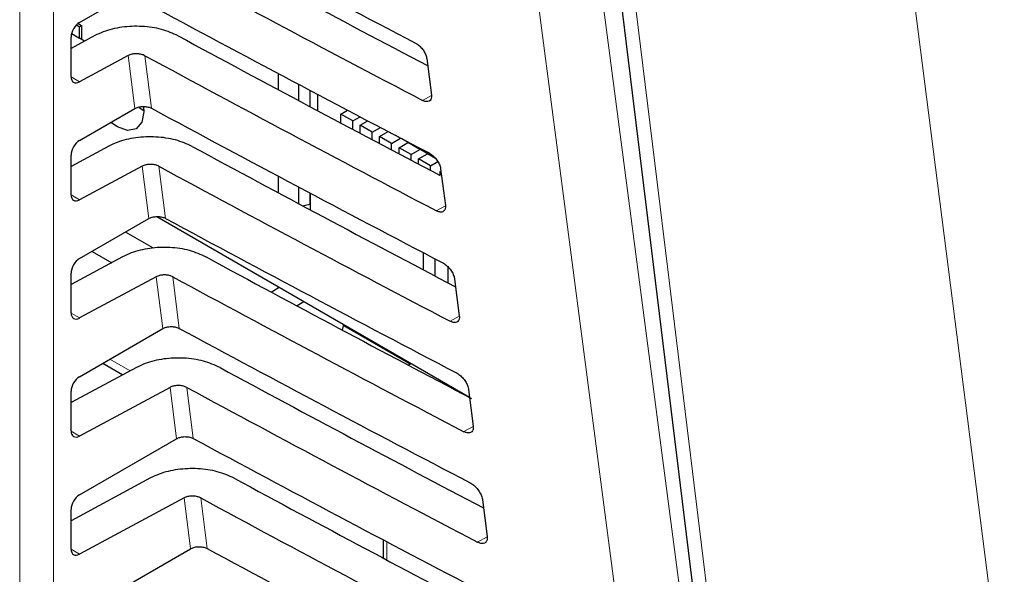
# Paper-space layout 'Blatt2' of a CAD drawing. Header units: millimetres. Extents: x 5 to 418, y 2 to 292.
# Tile 36 of 76: x 112 to 128, y 174 to 183. Entities that reach past the tile are written whole.
import ezdxf

# ---------------------------------------------------------------- set-up
doc = ezdxf.new("R2010")
doc.units = ezdxf.units.MM

psp = doc.layouts.new('Blatt2')

# ---------------------------------------------------------------- linework, layer by layer
at = {"color": 7, "linetype": 'Continuous', "lineweight": 18}
for p, q in [((111.902, 168.232), (111.902, 195.559)), ((112.463, 195.556), (112.463, 168.229)), ((113.815, 181.503), (113.704, 182.381)), ((113.981, 182.38), (114.092, 181.507)), ((112.756, 182.029), (112.897, 181.947)), ((118.738, 181.72), (118.592, 181.639)), ((114.046, 179.676), (113.936, 180.546)), ((114.213, 180.545), (114.322, 179.681)), ((112.756, 180.069), (112.897, 179.987)), ((118.97, 179.889), (118.82, 179.806)), ((114.277, 177.85), (114.168, 178.711)), ((114.445, 178.71), (114.553, 177.854)), ((112.756, 178.109), (112.897, 178.028)), ((119.201, 178.059), (119.048, 177.973)), ((113.4, 177.343), (113.736, 177.149)), ((114.507, 176.023), (114.4, 176.876)), ((114.677, 176.875), (114.784, 176.028)), ((112.756, 176.149), (112.897, 176.068)), ((119.433, 176.228), (119.276, 176.141)), ((114.738, 174.197), (114.632, 175.041)), ((114.909, 175.04), (115.015, 174.201)), ((117.996, 174.314), (117.996, 174.011)), ((119.664, 174.397), (119.504, 174.308)), ((112.756, 174.19), (112.897, 174.108))]:
    psp.add_line(p, q, dxfattribs=at)
at = {"color": 7, "linetype": 'Continuous', "lineweight": 25}
for p, q in [((121.439, 186.953), (124.082, 165.345)), ((112.897, 182.932), (113.584, 183.329)), ((112.844, 182.89), (112.895, 182.861)), ((112.872, 182.916), (112.931, 182.882)), ((112.895, 182.861), (112.931, 182.882)), ((112.895, 182.672), (112.895, 182.861)), ((112.931, 182.882), (112.931, 182.652)), ((113.148, 182.713), (112.756, 182.502)), ((112.756, 182.031), (112.756, 182.69)), ((112.764, 182.748), (112.895, 182.672)), ((112.981, 182.623), (112.895, 182.672)), ((113.704, 182.381), (112.897, 181.947)), ((118.661, 182.333), (118.738, 181.723)), ((116.196, 182.084), (116.196, 181.816)), ((116.537, 181.634), (116.537, 181.903)), ((116.72, 181.806), (116.72, 181.536)), ((116.848, 181.738), (116.848, 181.468)), ((112.897, 180.973), (113.815, 181.503)), ((113.887, 181.521), (113.962, 181.468)), ((117.235, 181.411), (117.346, 181.476)), ((117.235, 181.263), (117.235, 181.411)), ((117.433, 181.297), (117.235, 181.411)), ((117.433, 181.297), (117.553, 181.367)), ((117.433, 181.158), (117.433, 181.297)), ((117.557, 181.225), (117.683, 181.298)), ((117.755, 181.111), (117.557, 181.225)), ((117.557, 181.092), (117.557, 181.225)), ((117.755, 181.111), (117.891, 181.189)), ((117.755, 180.987), (117.755, 181.111)), ((117.879, 181.039), (118.021, 181.121)), ((117.879, 180.921), (117.879, 181.039)), ((118.077, 180.925), (117.879, 181.039)), ((118.077, 180.925), (118.225, 181.01)), ((118.225, 181.01), (118.136, 181.061)), ((118.225, 181.01), (118.225, 181.014)), ((118.245, 181.004), (118.8, 180.683)), ((113.38, 180.878), (112.756, 180.542)), ((118.077, 180.816), (118.077, 180.925)), ((118.202, 180.853), (118.349, 180.938)), ((118.4, 180.739), (118.202, 180.853)), ((118.202, 180.751), (118.202, 180.853)), ((118.349, 180.938), (118.349, 180.944)), ((118.547, 180.824), (118.349, 180.938)), ((118.4, 180.739), (118.547, 180.824)), ((118.547, 180.824), (118.547, 180.829)), ((112.756, 180.072), (112.756, 180.731)), ((118.4, 180.646), (118.4, 180.739)), ((118.524, 180.667), (118.671, 180.752)), ((118.722, 180.552), (118.524, 180.667)), ((118.524, 180.581), (118.524, 180.667)), ((118.671, 180.752), (118.671, 180.758)), ((118.809, 180.672), (118.671, 180.752)), ((113.936, 180.546), (112.897, 179.987)), ((118.722, 180.552), (118.845, 180.623)), ((118.722, 180.477), (118.722, 180.552)), ((118.892, 180.503), (118.97, 179.893)), ((116.196, 180.38), (116.196, 180.105)), ((118.886, 180.458), (118.897, 180.464)), ((118.886, 180.391), (118.886, 180.458)), ((116.537, 179.923), (116.537, 180.199)), ((116.72, 180.102), (116.72, 179.918)), ((116.727, 180.098), (116.727, 179.821)), ((116.599, 179.89), (116.72, 179.918)), ((116.717, 179.917), (116.727, 179.911)), ((116.72, 179.918), (116.727, 179.925)), ((112.897, 179.013), (114.046, 179.676)), ((114.178, 179.71), (119.372, 176.711)), ((114.126, 179.184), (113.66, 179.454)), ((113.612, 179.043), (112.756, 178.582)), ((113.105, 179.133), (113.43, 178.945)), ((118.608, 178.824), (118.608, 179.108)), ((118.799, 178.724), (118.799, 179.009)), ((119.011, 178.879), (119.011, 178.612)), ((112.756, 178.112), (112.756, 178.771)), ((114.168, 178.711), (112.897, 178.028)), ((116.079, 178.457), (116.209, 178.537)), ((119.124, 178.672), (119.201, 178.062)), ((116.622, 178.298), (116.508, 178.227)), ((117.261, 177.825), (117.282, 177.918)), ((117.279, 177.904), (118.391, 177.262)), ((112.897, 177.053), (114.277, 177.85)), ((113.283, 177.276), (113.614, 177.084)), ((118.404, 177.27), (118.358, 177.243)), ((113.844, 177.208), (112.756, 176.623)), ((112.756, 176.152), (112.756, 176.811)), ((114.4, 176.876), (112.897, 176.068)), ((119.355, 176.842), (119.433, 176.231)), ((112.897, 175.094), (114.507, 176.023)), ((114.076, 175.373), (112.756, 174.663)), ((114.632, 175.041), (112.897, 174.108)), ((119.587, 175.011), (119.664, 174.401)), ((112.756, 174.193), (112.756, 174.851)), ((117.937, 174.345), (117.937, 174.042)), ((112.897, 173.134), (114.738, 174.197))]:
    psp.add_line(p, q, dxfattribs=at)
at = {"color": 7, "linetype": 'Continuous', "lineweight": 18, "flags": 128}
for points in [[(122.78, 165.946), (122.621, 167.159), (121.986, 172.008), (119.947, 187.587)], [(121.01, 187.672), (122.427, 176.848), (123.842, 166.032)], [(121.71, 186.629), (121.857, 185.422), (122.448, 180.596), (124.353, 165.019)], [(129.401, 162.515), (129.17, 164.329), (128.247, 171.587), (126.644, 184.178)]]:
    psp.add_lwpolyline(points, dxfattribs=at)
at = {"color": 7, "linetype": 'Continuous', "lineweight": 25, "flags": 128}
psp.add_lwpolyline([(113.956, 181.534), (113.962, 181.451), (113.929, 181.277), (113.834, 181.167), (113.691, 181.14), (113.524, 181.198), (113.418, 181.274)], dxfattribs=at)
at = {"color": 7, "linetype": 'Continuous', "lineweight": 25}
for centre, major_axis, ratio, start_param, end_param in [((386.859, 359.382), (399.827, 6.152), 0.587275, 3.951027, 3.967493), ((385.543, 346.248), (396.994, -5.897), 0.567125, 3.968666, 3.983632), ((385.541, 346.247), (397.802, -5.909), 0.567125, 3.968664, 3.985207), ((386.858, 357.422), (399.506, 6.148), 0.587275, 3.951067, 3.967532), ((112.9, 182.77), (0.103, 0.172), 0.587369, 0.811807, 2.36515), ((385.543, 344.288), (396.673, -5.893), 0.567125, 3.968707, 3.983625), ((385.542, 344.288), (397.48, -5.905), 0.567125, 3.968705, 3.985247), ((112.9, 182.112), (0.103, 0.172), 0.587369, 2.36515, 3.918493), ((386.858, 355.462), (399.185, 6.143), 0.587275, 3.951108, 3.967572), ((112.9, 180.811), (0.103, 0.172), 0.587369, 0.811807, 2.36515), ((385.544, 342.329), (396.352, -5.888), 0.567125, 3.968748, 3.983739), ((385.542, 342.328), (397.159, -5.9), 0.567125, 3.968746, 3.985287), ((112.9, 180.152), (0.103, 0.172), 0.587369, 2.36515, 3.918493), ((386.857, 353.502), (398.864, 6.138), 0.587275, 3.951149, 3.967612), ((385.544, 340.37), (396.031, -5.883), 0.567125, 3.968789, 3.983923), ((112.9, 178.851), (0.103, 0.172), 0.587369, 0.811807, 2.36515), ((385.543, 340.369), (396.838, -5.895), 0.567125, 3.968787, 3.985327), ((112.9, 178.192), (0.103, 0.172), 0.587369, 2.36515, 3.918493), ((386.856, 351.542), (398.543, 6.133), 0.587275, 3.951189, 3.967652), ((385.545, 338.41), (395.71, -5.878), 0.567125, 3.96883, 3.983847), ((112.9, 176.891), (0.103, 0.172), 0.587369, 0.811807, 2.36515), ((385.543, 338.41), (396.517, -5.89), 0.567125, 3.968828, 3.985368), ((112.9, 176.233), (0.103, 0.172), 0.587369, 2.36515, 3.918493), ((386.856, 349.582), (398.221, 6.128), 0.587275, 3.95123, 3.967692), ((385.545, 336.451), (395.389, -5.874), 0.567125, 3.968872, 3.983901), ((112.9, 174.932), (0.103, 0.172), 0.587369, 0.811807, 2.36515), ((385.544, 336.45), (396.196, -5.886), 0.567125, 3.96887, 3.985408), ((112.9, 174.273), (0.103, 0.172), 0.587369, 2.36515, 3.918493), ((386.855, 347.622), (397.9, 6.123), 0.587275, 3.951271, 3.967733)]:
    psp.add_ellipse(centre, major_axis=major_axis, ratio=ratio, start_param=start_param, end_param=end_param, dxfattribs=at)
for points, knots in [([(114.535, 182.709), (114.446, 182.749), (114.268, 182.828), (113.933, 182.876), (113.595, 182.862), (113.326, 182.798), (113.195, 182.735), (113.148, 182.713)], [0, 0, 0, 0, 0.218795, 0.437546, 0.657533, 0.879937, 1, 1, 1, 1]), ([(118.474, 182.59), (118.482, 182.585), (118.508, 182.571), (118.553, 182.534), (118.602, 182.476), (118.64, 182.411), (118.656, 182.362), (118.66, 182.338), (118.661, 182.333)], [0, 0, 0, 0, 0.088008, 0.300233, 0.513775, 0.729433, 0.94667, 1, 1, 1, 1]), ([(113.981, 182.38), (113.964, 182.388), (113.928, 182.404), (113.861, 182.413), (113.793, 182.411), (113.74, 182.398), (113.713, 182.385), (113.704, 182.381)], [0, 0, 0, 0, 0.218795, 0.437546, 0.657532, 0.879936, 1, 1, 1, 1]), ([(118.738, 181.723), (118.739, 181.715), (118.741, 181.688), (118.732, 181.65), (118.703, 181.622), (118.659, 181.614), (118.619, 181.625), (118.596, 181.637), (118.592, 181.639)], [0, 0, 0, 0, 0.09232, 0.309177, 0.524659, 0.738015, 0.949851, 1, 1, 1, 1]), ([(113.815, 181.503), (113.833, 181.511), (113.869, 181.528), (113.937, 181.539), (114.005, 181.536), (114.058, 181.524), (114.083, 181.511), (114.092, 181.507)], [0, 0, 0, 0, 0.223636, 0.447295, 0.670269, 0.891817, 1, 1, 1, 1]), ([(114.767, 180.874), (114.678, 180.914), (114.5, 180.993), (114.165, 181.041), (113.827, 181.027), (113.558, 180.963), (113.426, 180.9), (113.38, 180.878)], [0, 0, 0, 0, 0.218801, 0.437558, 0.657551, 0.879961, 1, 1, 1, 1]), ([(118.701, 180.766), (118.709, 180.761), (118.736, 180.746), (118.782, 180.707), (118.833, 180.648), (118.872, 180.581), (118.888, 180.532), (118.892, 180.507), (118.892, 180.503)], [0, 0, 0, 0, 0.091132, 0.303381, 0.516954, 0.732645, 0.9499, 1, 1, 1, 1]), ([(114.213, 180.545), (114.195, 180.553), (114.16, 180.569), (114.093, 180.578), (114.025, 180.576), (113.972, 180.563), (113.945, 180.55), (113.936, 180.546)], [0, 0, 0, 0, 0.218801, 0.437558, 0.657551, 0.87996, 1, 1, 1, 1]), ([(118.97, 179.893), (118.97, 179.884), (118.973, 179.856), (118.963, 179.817), (118.933, 179.788), (118.888, 179.781), (118.847, 179.792), (118.824, 179.804), (118.82, 179.806)], [0, 0, 0, 0, 0.09538, 0.312215, 0.527668, 0.740995, 0.952818, 1, 1, 1, 1]), ([(114.046, 179.676), (114.064, 179.685), (114.1, 179.702), (114.167, 179.712), (114.236, 179.71), (114.289, 179.697), (114.314, 179.685), (114.322, 179.681)], [0, 0, 0, 0, 0.223642, 0.447307, 0.670287, 0.89184, 1, 1, 1, 1]), ([(114.998, 179.039), (114.909, 179.079), (114.731, 179.158), (114.397, 179.206), (114.058, 179.192), (113.79, 179.128), (113.658, 179.065), (113.612, 179.043)], [0, 0, 0, 0, 0.218807, 0.43757, 0.65757, 0.879985, 1, 1, 1, 1]), ([(118.927, 178.941), (118.936, 178.937), (118.964, 178.921), (119.012, 178.881), (119.064, 178.82), (119.103, 178.751), (119.12, 178.701), (119.123, 178.677), (119.124, 178.672)], [0, 0, 0, 0, 0.094104, 0.306375, 0.51998, 0.735701, 0.952973, 1, 1, 1, 1]), ([(114.445, 178.71), (114.427, 178.718), (114.392, 178.734), (114.325, 178.743), (114.257, 178.741), (114.203, 178.728), (114.177, 178.715), (114.168, 178.711)], [0, 0, 0, 0, 0.218807, 0.43757, 0.657569, 0.879984, 1, 1, 1, 1]), ([(119.201, 178.062), (119.202, 178.053), (119.204, 178.024), (119.194, 177.984), (119.163, 177.955), (119.117, 177.948), (119.075, 177.959), (119.052, 177.971), (119.048, 177.973)], [0, 0, 0, 0, 0.098292, 0.3151062, 0.5305297, 0.7438302, 0.955641, 1, 1, 1, 1]), ([(114.277, 177.85), (114.295, 177.858), (114.33, 177.875), (114.398, 177.886), (114.466, 177.883), (114.519, 177.871), (114.545, 177.858), (114.553, 177.854)], [0, 0, 0, 0, 0.223648, 0.447319, 0.670304, 0.891864, 1, 1, 1, 1]), ([(115.23, 177.204), (115.141, 177.244), (114.963, 177.323), (114.629, 177.371), (114.29, 177.357), (114.022, 177.293), (113.89, 177.23), (113.844, 177.208)], [0, 0, 0, 0, 0.218813, 0.437582, 0.657588, 0.88001, 1, 1, 1, 1]), ([(119.154, 177.117), (119.163, 177.112), (119.192, 177.096), (119.242, 177.054), (119.295, 176.992), (119.334, 176.922), (119.351, 176.871), (119.355, 176.846), (119.355, 176.842)], [0, 0, 0, 0, 0.096934, 0.309226, 0.522862, 0.738613, 0.9559, 1, 1, 1, 1]), ([(114.677, 176.875), (114.659, 176.883), (114.624, 176.899), (114.557, 176.908), (114.489, 176.906), (114.435, 176.893), (114.409, 176.88), (114.4, 176.876)], [0, 0, 0, 0, 0.218813, 0.437581, 0.657587, 0.880009, 1, 1, 1, 1]), ([(119.433, 176.231), (119.433, 176.222), (119.436, 176.192), (119.425, 176.151), (119.393, 176.121), (119.346, 176.115), (119.303, 176.127), (119.28, 176.139), (119.276, 176.141)], [0, 0, 0, 0, 0.101065, 0.31786, 0.533256, 0.746531, 0.958331, 1, 1, 1, 1]), ([(114.507, 176.023), (114.525, 176.032), (114.561, 176.049), (114.629, 176.059), (114.697, 176.057), (114.75, 176.044), (114.776, 176.032), (114.784, 176.028)], [0, 0, 0, 0, 0.223654, 0.447331, 0.670322, 0.891888, 1, 1, 1, 1]), ([(115.462, 175.369), (115.373, 175.409), (115.195, 175.488), (114.86, 175.535), (114.522, 175.522), (114.253, 175.458), (114.122, 175.395), (114.076, 175.373)], [0, 0, 0, 0, 0.218819, 0.437594, 0.657606, 0.880034, 1, 1, 1, 1]), ([(119.381, 175.293), (119.391, 175.288), (119.421, 175.271), (119.471, 175.228), (119.525, 175.164), (119.566, 175.092), (119.583, 175.04), (119.586, 175.015), (119.587, 175.011)], [0, 0, 0, 0, 0.0996319, 0.3119456, 0.5256103, 0.7413895, 0.9586918, 1, 1, 1, 1]), ([(114.909, 175.04), (114.891, 175.048), (114.855, 175.064), (114.788, 175.073), (114.721, 175.07), (114.667, 175.058), (114.641, 175.045), (114.632, 175.041)], [0, 0, 0, 0, 0.218819, 0.437593, 0.657605, 0.880033, 1, 1, 1, 1]), ([(119.664, 174.401), (119.665, 174.391), (119.667, 174.36), (119.656, 174.318), (119.623, 174.288), (119.575, 174.281), (119.531, 174.294), (119.507, 174.306), (119.504, 174.308)], [0, 0, 0, 0, 0.10371, 0.320486, 0.535856, 0.749107, 0.960896, 1, 1, 1, 1]), ([(114.738, 174.197), (114.756, 174.205), (114.792, 174.222), (114.86, 174.233), (114.928, 174.231), (114.981, 174.218), (115.006, 174.205), (115.015, 174.201)], [0, 0, 0, 0, 0.22366, 0.447343, 0.67034, 0.891912, 1, 1, 1, 1])]:
    psp.add_open_spline(points, degree=3, knots=knots, dxfattribs=at)

doc.saveas('drawing.dxf')
